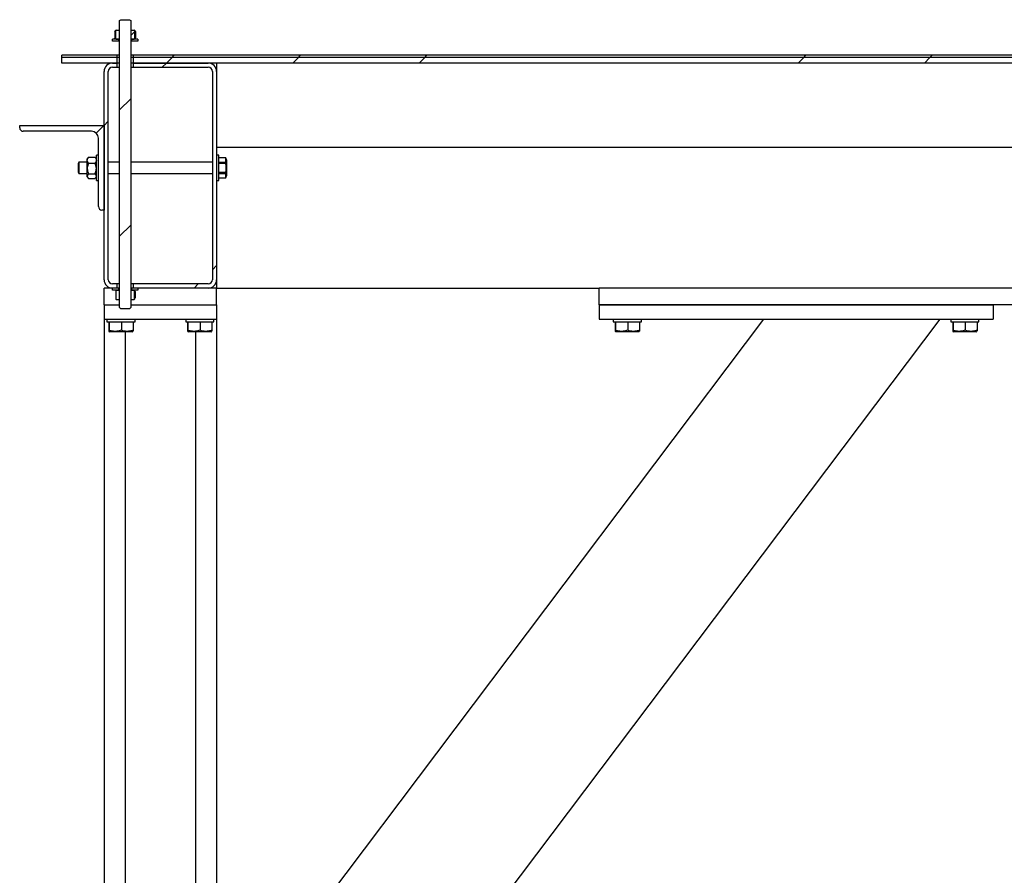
# Model space of a CAD drawing. Header units: millimetres. Extents: x 5 to 589, y 5 to 415.
# Tile 25 of 76: x 208 to 243, y 207 to 237. Entities that reach past the tile are written whole.
import ezdxf

# ---------------------------------------------------------------- set-up
doc = ezdxf.new("R2010")
doc.units = ezdxf.units.MM
doc.layers.add('TRAIT-FINS', color=9, linetype='Continuous')
doc.layers.add('TRAIT-FORT', color=4, linetype='Continuous', lineweight=25)
pattern_1 = [(45, (0, 0), (-13.4704, 13.4704), []), (45, (4.49, 2e-323), (-13.4704, 13.4704), []), (45, (8.98, 4e-323), (-13.4704, 13.4704), []), (45, (13.47, 6e-323), (-13.4704, 13.4704), [])]

msp = doc.modelspace()

# ---------------------------------------------------------------- hatches: boundary and pattern name
at = {"layer": 'TRAIT-FINS'}
h = msp.add_hatch(dxfattribs=at)
h.set_pattern_fill('ANSI31', color=9, style=0)
h.paths.add_polyline_path([(211.57279, 237.18278), (211.52279, 237.15391), (211.52279, 226.95778), (211.57279, 226.90778), (211.87279, 226.90778), (211.92279, 226.95778), (211.92279, 237.15391), (211.87279, 237.18278)], flags=0)
h = msp.add_hatch(dxfattribs=at)
h.set_pattern_fill('ANSI31', color=9, scale=0.5, style=0)
h.paths.add_polyline_path([(211.52279, 236.81594), (211.39779, 236.81594), (211.38306, 236.80121), (211.38306, 236.50568), (211.39779, 236.49094), (211.52279, 236.49094)], flags=0)
h = msp.add_hatch(dxfattribs=at)
h.set_pattern_fill('ANSI31', color=9, scale=0.5, style=0)
h.paths.add_polyline_path([(212.04779, 236.81594), (211.92279, 236.81594), (211.92279, 236.49094), (212.04779, 236.49094), (212.06253, 236.50568), (212.06253, 236.80121)], flags=0)
h = msp.add_hatch(dxfattribs=at)
h.set_pattern_fill('ANSI32', color=9, angle=3e-322, style=0)
h.paths.add_polyline_path([(211.27279, 236.49094), (211.27279, 236.41594), (211.49779, 236.41594), (211.49779, 236.49094)], flags=0)
h = msp.add_hatch(dxfattribs=at)
h.set_pattern_fill('ANSI32', color=9, angle=3e-322, style=0)
h.paths.add_polyline_path([(212.17279, 236.41594), (212.17279, 236.49094), (211.94779, 236.49094), (211.94779, 236.41594)], flags=0)
h = msp.add_hatch(dxfattribs=at)
h.set_pattern_fill('DIN 201 ACIER ET FONTE', color=9, style=0, pattern_type=2)
h.set_pattern_definition(pattern_1)
h.paths.add_polyline_path([(209.47279, 235.91594), (209.47279, 235.84094), (211.42279, 235.84094), (211.42279, 235.91594)], flags=0)
h = msp.add_hatch(dxfattribs=at)
h.set_pattern_fill('DIN 201 ACIER ET FONTE', color=9, style=0, pattern_type=2)
h.set_pattern_definition(pattern_1)
h.paths.add_polyline_path([(212.02279, 235.91594), (212.02279, 235.84094), (273.92279, 235.84094), (273.92279, 235.91594)], flags=0)
h = msp.add_hatch(dxfattribs=at)
h.set_pattern_fill('DIN 201 ACIER ET FONTE', color=9, style=0, pattern_type=2)
h.set_pattern_definition(pattern_1)
h.paths.add_polyline_path([(209.47279, 235.84094), (209.47279, 235.64094), (211.42279, 235.64094), (211.42279, 235.84094)], flags=0)
h = msp.add_hatch(dxfattribs=at)
h.set_pattern_fill('ANSI32', color=9, angle=3e-322, style=0)
edge = h.paths.add_edge_path(flags=0)
edge.add_arc((211.27279, 227.94094), 0.3, 180, 270)
edge.add_line((211.27279, 227.64094), (211.42279, 227.64094))
edge.add_line((211.42279, 227.64094), (211.42279, 227.79094))
edge.add_line((211.42279, 227.79094), (211.27279, 227.79094))
edge.add_arc((211.27279, 227.94094), 0.15, 180, 270, ccw=False)
edge.add_line((211.12279, 227.94094), (211.12279, 235.34094))
edge.add_arc((211.27279, 235.34094), 0.15, 90, 180, ccw=False)
edge.add_line((211.27279, 235.49094), (211.42279, 235.49094))
edge.add_line((211.42279, 235.49094), (211.42279, 235.64094))
edge.add_line((211.42279, 235.64094), (211.27279, 235.64094))
edge.add_arc((211.27279, 235.34094), 0.3, 90, 180)
edge.add_line((210.97279, 235.34094), (210.97279, 227.94094))
h = msp.add_hatch(dxfattribs=at)
h.set_pattern_fill('DIN 201 ACIER ET FONTE', color=9, style=0, pattern_type=2)
h.set_pattern_definition(pattern_1)
h.paths.add_polyline_path([(273.92279, 235.64094), (273.92279, 235.84094), (212.02279, 235.84094), (212.02279, 235.64094)], flags=0)
h = msp.add_hatch(dxfattribs=at)
h.set_pattern_fill('ANSI32', color=9, angle=3e-322, style=0)
edge = h.paths.add_edge_path(flags=0)
edge.add_line((212.02279, 235.49094), (214.67279, 235.49094))
edge.add_arc((214.67279, 235.34094), 0.15, 0, 90, ccw=False)
edge.add_line((214.82279, 235.34094), (214.82279, 227.94094))
edge.add_arc((214.67279, 227.94094), 0.15, 270, 360, ccw=False)
edge.add_line((214.67279, 227.79094), (212.02279, 227.79094))
edge.add_line((212.02279, 227.79094), (212.02279, 227.64094))
edge.add_line((212.02279, 227.64094), (214.67279, 227.64094))
edge.add_arc((214.67279, 227.94094), 0.3, 270, 360)
edge.add_line((214.97279, 227.94094), (214.97279, 235.34094))
edge.add_arc((214.67279, 235.34094), 0.3, 0, 90)
edge.add_line((214.67279, 235.64094), (212.02279, 235.64094))
edge.add_line((212.02279, 235.64094), (212.02279, 235.49094))
h = msp.add_hatch(dxfattribs=at)
h.set_pattern_fill('DIN 201 ACIER ET FONTE', color=9, style=0, pattern_type=2)
h.set_pattern_definition(pattern_1)
edge = h.paths.add_edge_path(flags=0)
edge.add_line((210.89779, 230.41594), (210.97279, 230.41594))
edge.add_line((210.97279, 230.41594), (210.97279, 233.41594))
edge.add_line((210.97279, 233.41594), (207.97279, 233.41594))
edge.add_line((207.97279, 233.41594), (207.97279, 233.34094))
edge.add_arc((208.09779, 233.34094), 0.125, 180, 270)
edge.add_line((208.09779, 233.21594), (210.52279, 233.21594))
edge.add_arc((210.52279, 232.96594), 0.25, 0, 90, ccw=False)
edge.add_line((210.77279, 232.96594), (210.77279, 230.54094))
edge.add_arc((210.89779, 230.54094), 0.125, 180, 270)
h = msp.add_hatch(dxfattribs=at)
h.set_pattern_fill('ANSI32', color=9, angle=3e-322, style=0)
h.paths.add_polyline_path([(211.27279, 227.64094), (211.27279, 227.56594), (211.49779, 227.56594), (211.49779, 227.64094)], flags=0)
h = msp.add_hatch(dxfattribs=at)
h.set_pattern_fill('ANSI31', color=9, scale=0.5, style=0)
h.paths.add_polyline_path([(211.52279, 227.56594), (211.39779, 227.56594), (211.39271, 227.56086), (211.39271, 227.24602), (211.39779, 227.24094), (211.52279, 227.24094)], flags=0)
h = msp.add_hatch(dxfattribs=at)
h.set_pattern_fill('ANSI31', color=9, scale=0.5, style=0)
h.paths.add_polyline_path([(212.04779, 227.56594), (211.92279, 227.56594), (211.92279, 227.24094), (212.04779, 227.24094), (212.05287, 227.24602), (212.05287, 227.56086)], flags=0)
h = msp.add_hatch(dxfattribs=at)
h.set_pattern_fill('ANSI32', color=9, angle=3e-322, style=0)
h.paths.add_polyline_path([(212.17279, 227.56594), (212.17279, 227.64094), (211.94779, 227.64094), (211.94779, 227.56594)], flags=0)

# ---------------------------------------------------------------- linework, layer by layer
at = {"layer": 'TRAIT-FORT', "color": 4, "linetype": 'Continuous', "lineweight": 25}
for p, q in [((211.52281, 237.15392), (211.57279, 237.18279)), ((211.52281, 226.95778), (211.52281, 237.15392)), ((211.57279, 237.18279), (211.87281, 237.18279)), ((211.87281, 237.18279), (211.92279, 237.15392)), ((211.92279, 237.15392), (211.92279, 226.95778)), ((211.35726, 236.76568), (211.3831, 236.78132)), ((211.35726, 236.76568), (211.35726, 236.54123)), ((211.3831, 236.8012), (211.38253, 236.80063)), ((211.39779, 236.81594), (211.3831, 236.8012)), ((211.3831, 236.8012), (211.3831, 236.50568)), ((211.39779, 236.81594), (211.52281, 236.81594)), ((211.52281, 236.49095), (211.52281, 236.81594)), ((211.92279, 236.81594), (211.92279, 236.49095)), ((211.92279, 236.81594), (212.04781, 236.81594)), ((212.0625, 236.8012), (212.04781, 236.81594)), ((212.0625, 236.50568), (212.0625, 236.8012)), ((212.08834, 236.76568), (212.0625, 236.8012)), ((212.08834, 236.76568), (212.08834, 236.54123)), ((211.27276, 236.41594), (211.27276, 236.49095)), ((211.49783, 236.49095), (211.27276, 236.49095)), ((211.49783, 236.41594), (211.27276, 236.41594)), ((211.3831, 236.52611), (211.35726, 236.54123)), ((211.3831, 236.50582), (211.35726, 236.54123)), ((211.38301, 236.50575), (211.3831, 236.50568)), ((211.3831, 236.50568), (211.39779, 236.49095)), ((211.39779, 236.49095), (211.52281, 236.49095)), ((211.49783, 236.41594), (211.49783, 236.49095)), ((211.52281, 236.41594), (211.49783, 236.41594)), ((211.92279, 236.49095), (212.04781, 236.49095)), ((211.94777, 236.41594), (211.92279, 236.41594)), ((211.94777, 236.49095), (211.94777, 236.41594)), ((212.17284, 236.49095), (211.94777, 236.49095)), ((212.17284, 236.41594), (211.94777, 236.41594)), ((212.04781, 236.49095), (212.0625, 236.50568)), ((212.0625, 236.50568), (212.08834, 236.54123)), ((212.17284, 236.49095), (212.17284, 236.41594)), ((209.4728, 235.84095), (209.4728, 235.91595)), ((211.42277, 235.91595), (209.4728, 235.91595)), ((211.42277, 235.91595), (211.42277, 235.84095)), ((211.52281, 235.91595), (211.42277, 235.91595)), ((212.02283, 235.91595), (211.92279, 235.91595)), ((212.02283, 235.84095), (212.02283, 235.91595)), ((273.92277, 235.91595), (212.02283, 235.91595)), ((211.42277, 235.84095), (209.4728, 235.84095)), ((209.4728, 235.64094), (209.4728, 235.84095)), ((211.42277, 235.64094), (209.4728, 235.64094)), ((211.27276, 235.64094), (211.42277, 235.64094)), ((211.52281, 235.84095), (211.42277, 235.84095)), ((211.42277, 235.84095), (211.42277, 235.64094)), ((211.52281, 235.64094), (211.42277, 235.64094)), ((211.42277, 235.64094), (211.42277, 235.49095)), ((212.02283, 235.84095), (211.92279, 235.84095)), ((212.02283, 235.64094), (211.92279, 235.64094)), ((273.92277, 235.84095), (212.02283, 235.84095)), ((212.02283, 235.64094), (212.02283, 235.84095)), ((273.92277, 235.64094), (212.02283, 235.64094)), ((212.02283, 235.49095), (212.02283, 235.64094)), ((212.02283, 235.64094), (214.6728, 235.64094)), ((214.97283, 235.64094), (214.97283, 235.34093)), ((210.97283, 227.94095), (210.97283, 235.34093)), ((211.12275, 227.94095), (211.12275, 235.34093)), ((211.27276, 235.49095), (211.42277, 235.49095)), ((211.42277, 235.49095), (211.52281, 235.49095)), ((211.92279, 235.49095), (212.02283, 235.49095)), ((212.02283, 235.49095), (214.6728, 235.49095)), ((214.82281, 235.34093), (214.82281, 227.94095)), ((214.97283, 235.34093), (214.97283, 227.94095)), ((207.97276, 233.34094), (207.97276, 233.41594)), ((207.97276, 233.41594), (210.97283, 233.41594)), ((210.52279, 233.21593), (208.09779, 233.21593)), ((210.97283, 233.41594), (210.97283, 230.41595)), ((210.77275, 230.54095), (210.77275, 232.96595)), ((270.97277, 232.64094), (214.97283, 232.64094)), ((210.07666, 232.11594), (210.04777, 232.06595)), ((210.04777, 232.06595), (210.04777, 231.91593)), ((210.37278, 232.11594), (210.07666, 232.11594)), ((210.07666, 232.11594), (210.07666, 231.91593)), ((210.41045, 232.27861), (210.37278, 232.24094)), ((210.37278, 232.18647), (210.37278, 232.24094)), ((210.37278, 231.89521), (210.37278, 232.18647)), ((210.42304, 232.29046), (210.40959, 232.27733)), ((210.42304, 232.29046), (210.64753, 232.29046)), ((210.42304, 232.08247), (210.64753, 232.08247)), ((210.66098, 232.27733), (210.64753, 232.29046)), ((210.69779, 232.24094), (210.66012, 232.27861)), ((210.77275, 232.36595), (210.69779, 232.36595)), ((210.69779, 231.46594), (210.69779, 232.36595)), ((211.52281, 232.11594), (211.12275, 232.11594)), ((214.82281, 232.11594), (211.92279, 232.11594)), ((215.04779, 232.36595), (214.97283, 232.36595)), ((215.04779, 231.46594), (215.04779, 232.36595)), ((215.30366, 232.27344), (215.04779, 232.27344)), ((215.30366, 232.27187), (215.04779, 232.27187)), ((215.04779, 232.12293), (215.30366, 232.12293)), ((215.30366, 232.06487), (215.04779, 232.06487)), ((215.32283, 232.20194), (215.30366, 232.27344)), ((215.30366, 232.27344), (215.30366, 232.27187)), ((215.30366, 232.12293), (215.30366, 232.27187)), ((215.30366, 232.12293), (215.30366, 232.06487)), ((215.32283, 232.20194), (215.32283, 231.91593)), ((210.04777, 231.91593), (210.04777, 231.76594)), ((210.04777, 231.76594), (210.07666, 231.71595)), ((210.07666, 231.91593), (210.07666, 231.71595)), ((210.07666, 231.71595), (210.37278, 231.71595)), ((210.37278, 231.6247), (210.37278, 231.89521)), ((210.42304, 231.70796), (210.64753, 231.70796)), ((211.12275, 231.71595), (211.52281, 231.71595)), ((211.92279, 231.71595), (214.82281, 231.71595)), ((215.04779, 231.76702), (215.30366, 231.76702)), ((215.30366, 231.70896), (215.04779, 231.70896)), ((215.30366, 231.76702), (215.30366, 231.70896)), ((215.30366, 231.56002), (215.30366, 231.70896)), ((215.32283, 231.91593), (215.32283, 231.62995)), ((210.37278, 231.59094), (210.37278, 231.6247)), ((210.37278, 231.59094), (210.41045, 231.55327)), ((210.42304, 231.54142), (210.64753, 231.54142)), ((210.66012, 231.55327), (210.69779, 231.59094)), ((210.69779, 231.46594), (210.77275, 231.46594)), ((214.97283, 231.46594), (215.04779, 231.46594)), ((215.04779, 231.56002), (215.30366, 231.56002)), ((215.04779, 231.55845), (215.30366, 231.55845)), ((215.30366, 231.55845), (215.32283, 231.62995)), ((215.30366, 231.56002), (215.30366, 231.55845)), ((210.97283, 230.41595), (210.89778, 230.41595)), ((214.97283, 227.94095), (214.97283, 227.64094)), ((210.97283, 227.04094), (210.97283, 227.64094)), ((211.27276, 227.64094), (210.97283, 227.64094)), ((211.42277, 227.79093), (211.27276, 227.79093)), ((211.27276, 227.56594), (211.27276, 227.64094)), ((211.49783, 227.64094), (211.27276, 227.64094)), ((211.42277, 227.64094), (211.27276, 227.64094)), ((211.49783, 227.56594), (211.27276, 227.56594)), ((211.39779, 227.56594), (211.39273, 227.56086)), ((211.39273, 227.56086), (211.39273, 227.24603)), ((211.39779, 227.56594), (211.52281, 227.56594)), ((211.42277, 227.79093), (211.42277, 227.64094)), ((211.52281, 227.79093), (211.42277, 227.79093)), ((211.49783, 227.56594), (211.49783, 227.64094)), ((211.52281, 227.64094), (211.49783, 227.64094)), ((211.52281, 227.24095), (211.52281, 227.56594)), ((212.02283, 227.79093), (211.92279, 227.79093)), ((211.94777, 227.64094), (211.92279, 227.64094)), ((211.92279, 227.56594), (211.92279, 227.24095)), ((211.92279, 227.56594), (212.04781, 227.56594)), ((211.94777, 227.64094), (211.94777, 227.56594)), ((212.17284, 227.64094), (211.94777, 227.64094)), ((212.17284, 227.56594), (211.94777, 227.56594)), ((212.02283, 227.64094), (212.02283, 227.79093)), ((214.6728, 227.79093), (212.02283, 227.79093)), ((214.6728, 227.64094), (212.02283, 227.64094)), ((212.05287, 227.56086), (212.04781, 227.56594)), ((212.05287, 227.24603), (212.05287, 227.56086)), ((212.07556, 227.51566), (212.05287, 227.56086)), ((212.07556, 227.51566), (212.07556, 227.29123)), ((212.17284, 227.64094), (212.17284, 227.56594)), ((214.97283, 227.64094), (214.6728, 227.64094)), ((214.97283, 227.04094), (214.97283, 227.64094)), ((214.97283, 227.64094), (228.57279, 227.64094)), ((228.57279, 227.04094), (228.57279, 227.64094)), ((257.37281, 227.64094), (228.57279, 227.64094)), ((211.39273, 227.24603), (211.39779, 227.24095)), ((211.39779, 227.24095), (211.52281, 227.24095)), ((211.92279, 227.24095), (212.04781, 227.24095)), ((212.04781, 227.24095), (212.05287, 227.24603)), ((210.97283, 227.04094), (210.97283, 226.54095)), ((210.97283, 227.04094), (211.52281, 227.04094)), ((211.52281, 226.95778), (211.57279, 226.90778)), ((211.87281, 226.90778), (211.57279, 226.90778)), ((211.87281, 226.90778), (211.92279, 226.95778)), ((211.92279, 227.04094), (214.97283, 227.04094)), ((214.97283, 227.04094), (214.97283, 226.54095)), ((228.57279, 227.04094), (242.57283, 227.04094)), ((228.57279, 227.04094), (228.57279, 226.54095)), ((257.37281, 227.04094), (228.57279, 227.04094)), ((242.57283, 227.04094), (242.57283, 226.54095)), ((210.97283, 226.54095), (210.97283, 206.04094)), ((210.97283, 226.54095), (214.97283, 226.54095)), ((211.07278, 226.54095), (211.07278, 226.44094)), ((212.0728, 226.44094), (212.0728, 226.54095)), ((213.87276, 226.54095), (213.87276, 226.44094)), ((214.87279, 226.44094), (214.87279, 226.54095)), ((214.97283, 226.54095), (214.97283, 206.04094)), ((234.41567, 226.54095), (216.07279, 202.19915)), ((240.67635, 226.54095), (216.07279, 193.89093)), ((228.57279, 226.54095), (242.57283, 226.54095)), ((229.07281, 226.54095), (229.07281, 226.44094)), ((230.07283, 226.44094), (230.07283, 226.54095)), ((241.07279, 226.54095), (241.07279, 226.44094)), ((242.07282, 226.44094), (242.07282, 226.54095)), ((211.07278, 226.44094), (212.0728, 226.44094)), ((211.14077, 226.44094), (211.14077, 226.14117)), ((211.14669, 226.10384), (211.169, 226.09094)), ((211.15517, 226.44094), (211.15517, 226.14117)), ((211.58719, 226.44094), (211.58719, 226.14117)), ((211.97657, 226.09094), (211.99889, 226.10384)), ((212.0048, 226.44094), (212.0048, 226.14117)), ((213.87276, 226.44094), (214.87279, 226.44094)), ((213.94076, 226.44094), (213.94076, 226.14117)), ((213.94667, 226.10384), (213.96908, 226.09094)), ((213.95516, 226.44094), (213.95516, 226.14117)), ((214.38718, 226.44094), (214.38718, 226.14117)), ((214.77656, 226.09094), (214.79888, 226.10384)), ((214.80479, 226.44094), (214.80479, 226.14117)), ((229.07281, 226.44094), (230.07283, 226.44094)), ((229.1408, 226.44094), (229.1408, 226.14117)), ((229.14672, 226.10384), (229.16903, 226.09094)), ((229.1552, 226.44094), (229.1552, 226.14117)), ((229.58722, 226.44094), (229.58722, 226.14117)), ((229.97651, 226.09094), (229.99892, 226.10384)), ((230.00483, 226.44094), (230.00483, 226.14117)), ((241.07279, 226.44094), (242.07282, 226.44094)), ((241.14079, 226.44094), (241.14079, 226.14117)), ((241.1467, 226.10384), (241.16902, 226.09094)), ((241.15519, 226.44094), (241.15519, 226.14117)), ((241.58721, 226.44094), (241.58721, 226.14117)), ((241.9765, 226.09094), (241.99891, 226.10384)), ((242.00482, 226.44094), (242.00482, 226.14117)), ((211.97657, 226.09094), (211.169, 226.09094)), ((211.7228, 226.09094), (211.7228, 194.59806)), ((214.77656, 226.09094), (213.96908, 226.09094)), ((214.22276, 226.09094), (214.22276, 194.59806)), ((229.97651, 226.09094), (229.16903, 226.09094)), ((241.9765, 226.09094), (241.16902, 226.09094))]:
    msp.add_line(p, q, dxfattribs=at)
for centre, radius, start, end in [((211.27279, 235.34094), 0.3, 90, 180), ((214.67279, 235.34094), 0.3, 0, 90), ((211.27279, 235.34094), 0.15, 90, 180), ((214.67279, 235.34094), 0.15, 0, 90), ((208.09779, 233.34094), 0.125, 180, 270), ((210.52279, 232.96594), 0.25, 0, 90), ((210.89779, 230.54094), 0.125, 180, 270), ((211.27279, 227.94094), 0.3, 180, 270), ((211.27279, 227.94094), 0.15, 180, 270), ((214.67279, 227.94094), 0.15, 270, 0), ((214.67279, 227.94094), 0.3, 270, 0)]:
    msp.add_arc(centre, radius, start, end, dxfattribs=at)
for points, knots in [([(211.35726, 236.76568), (211.36472, 236.77882), (211.3731, 236.79359), (211.38202, 236.79943), (211.38301, 236.80008)], [0, 0, 0, 0, 0.8892105, 1, 1, 1, 1]), ([(210.37278, 232.18647), (210.37568, 232.20476), (210.38145, 232.24108), (210.40924, 232.27409), (210.42304, 232.29046)], [0, 0, 0, 0, 0.50381424, 1, 1, 1, 1]), ([(210.42304, 232.08247), (210.4113, 232.09671), (210.38744, 232.12568), (210.37382, 232.16161), (210.37296, 232.18211), (210.37278, 232.18647)], [0, 0, 0, 0, 0.43247417, 0.87940744, 1, 1, 1, 1]), ([(210.42304, 232.08247), (210.4113, 232.05683), (210.38743, 232.00468), (210.37382, 231.94002), (210.37296, 231.90306), (210.37278, 231.89521)], [0, 0, 0, 0, 0.43237768, 0.87945582, 1, 1, 1, 1]), ([(210.64753, 232.29046), (210.65927, 232.27623), (210.68313, 232.24729), (210.69675, 232.21133), (210.69761, 232.19082), (210.69779, 232.18647)], [0, 0, 0, 0, 0.43241015, 0.8794079, 1, 1, 1, 1]), ([(210.69779, 232.18647), (210.69489, 232.16817), (210.68912, 232.13185), (210.66132, 232.09885), (210.64753, 232.08247)], [0, 0, 0, 0, 0.50381424, 1, 1, 1, 1]), ([(210.69779, 231.89521), (210.69489, 231.92816), (210.68914, 231.99354), (210.66133, 232.05298), (210.64753, 232.08247)], [0, 0, 0, 0, 0.50404489, 1, 1, 1, 1]), ([(215.30366, 231.76702), (215.30899, 231.86352), (215.31448, 231.96308), (215.30398, 232.06184), (215.30366, 232.06487)], [0, 0, 0, 0, 0.969261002, 1, 1, 1, 1]), ([(210.37278, 231.89521), (210.37568, 231.86227), (210.38144, 231.7969), (210.40924, 231.73745), (210.42304, 231.70796)], [0, 0, 0, 0, 0.50394286, 1, 1, 1, 1]), ([(210.42304, 231.70796), (210.41629, 231.70166), (210.38969, 231.67681), (210.37306, 231.64801), (210.3728, 231.62605), (210.37278, 231.6247)], [0, 0, 0, 0, 0.24186161, 0.9536384, 1, 1, 1, 1]), ([(210.64753, 231.70796), (210.65927, 231.7336), (210.68314, 231.78576), (210.69674, 231.85042), (210.69761, 231.88737), (210.69779, 231.89521)], [0, 0, 0, 0, 0.43236229, 0.87957354, 1, 1, 1, 1]), ([(210.69779, 231.6247), (210.69777, 231.62605), (210.69751, 231.64801), (210.68088, 231.67681), (210.65428, 231.70166), (210.64753, 231.70796)], [0, 0, 0, 0, 0.0463616, 0.75813839, 1, 1, 1, 1]), ([(210.37278, 231.6247), (210.3773, 231.60644), (210.38448, 231.5774), (210.4126, 231.55116), (210.42304, 231.54142)], [0, 0, 0, 0, 0.62901483, 1, 1, 1, 1]), ([(210.64753, 231.54142), (210.65801, 231.55116), (210.68623, 231.57738), (210.69333, 231.60643), (210.69779, 231.6247)], [0, 0, 0, 0, 0.37113768, 1, 1, 1, 1]), ([(212.05287, 227.24603), (212.0552, 227.24881), (212.06309, 227.25821), (212.07041, 227.27759), (212.07556, 227.29123)], [0, 0, 0, 0, 0.296233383, 1, 1, 1, 1]), ([(211.14077, 226.14117), (211.14204, 226.13021), (211.14461, 226.10804), (211.1483, 226.09995), (211.15187, 226.11184), (211.15407, 226.13133), (211.15517, 226.14117)], [0, 0, 0, 0, 0.2645587, 0.53496967, 0.76528122, 1, 1, 1, 1]), ([(211.58719, 226.14117), (211.53223, 226.12599), (211.44133, 226.10088), (211.30946, 226.1032), (211.22076, 226.12064), (211.16973, 226.13662), (211.15517, 226.14117)], [0, 0, 0, 0, 0.385565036, 0.637653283, 0.896646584, 1, 1, 1, 1]), ([(212.0048, 226.14117), (211.96855, 226.13021), (211.89529, 226.10805), (211.78669, 226.09995), (211.68291, 226.11183), (211.61928, 226.13133), (211.58719, 226.14117)], [0, 0, 0, 0, 0.26462682, 0.53485479, 0.76536149, 1, 1, 1, 1]), ([(212.0048, 226.14117), (212.00358, 226.12969), (212.0014, 226.10907), (211.999, 226.10652), (211.99794, 226.10539)], [0, 0, 0, 0, 0.55711748, 1, 1, 1, 1]), ([(213.94076, 226.14117), (213.94203, 226.13021), (213.9446, 226.10804), (213.94828, 226.09995), (213.95186, 226.11184), (213.95405, 226.13133), (213.95516, 226.14117)], [0, 0, 0, 0, 0.2645587, 0.53496967, 0.76528122, 1, 1, 1, 1]), ([(214.38718, 226.14117), (214.33222, 226.12599), (214.24132, 226.10089), (214.10946, 226.10318), (214.02082, 226.12067), (213.96975, 226.13662), (213.95516, 226.14117)], [0, 0, 0, 0, 0.38556626, 0.6376553, 0.89648311, 1, 1, 1, 1]), ([(214.80479, 226.14117), (214.76854, 226.13021), (214.69528, 226.10806), (214.58669, 226.09995), (214.48296, 226.11185), (214.41931, 226.13133), (214.38718, 226.14117)], [0, 0, 0, 0, 0.26462773, 0.53485663, 0.76520193, 1, 1, 1, 1]), ([(214.80479, 226.14117), (214.80356, 226.12969), (214.80136, 226.10907), (214.79904, 226.10652), (214.79802, 226.10539)], [0, 0, 0, 0, 0.55712413, 1, 1, 1, 1]), ([(229.1408, 226.14117), (229.14202, 226.13021), (229.14449, 226.10804), (229.14836, 226.09995), (229.1519, 226.11184), (229.15409, 226.13133), (229.1552, 226.14117)], [0, 0, 0, 0, 0.26455318, 0.53496974, 0.76528125, 1, 1, 1, 1]), ([(229.58722, 226.14117), (229.53226, 226.12599), (229.44136, 226.10088), (229.30949, 226.1032), (229.22079, 226.12064), (229.16976, 226.13662), (229.1552, 226.14117)], [0, 0, 0, 0, 0.385565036, 0.637653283, 0.896646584, 1, 1, 1, 1]), ([(230.00483, 226.14117), (229.96858, 226.13021), (229.89529, 226.10805), (229.78678, 226.09995), (229.68291, 226.11183), (229.61931, 226.13133), (229.58722, 226.14117)], [0, 0, 0, 0, 0.26462673, 0.53495501, 0.76536157, 1, 1, 1, 1]), ([(230.00483, 226.14117), (230.00356, 226.12969), (230.00128, 226.10907), (229.99898, 226.10652), (229.99797, 226.10539)], [0, 0, 0, 0, 0.55712924, 1, 1, 1, 1]), ([(241.14079, 226.14117), (241.14201, 226.13021), (241.14448, 226.10804), (241.14835, 226.09995), (241.15188, 226.11184), (241.15408, 226.13133), (241.15519, 226.14117)], [0, 0, 0, 0, 0.26455318, 0.53496974, 0.76528125, 1, 1, 1, 1]), ([(241.58721, 226.14117), (241.53224, 226.12599), (241.44135, 226.10088), (241.30948, 226.1032), (241.22078, 226.12064), (241.16975, 226.13662), (241.15519, 226.14117)], [0, 0, 0, 0, 0.385565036, 0.637653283, 0.896646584, 1, 1, 1, 1]), ([(242.00482, 226.14117), (241.96857, 226.13021), (241.89528, 226.10805), (241.78677, 226.09995), (241.68289, 226.11183), (241.6193, 226.13133), (241.58721, 226.14117)], [0, 0, 0, 0, 0.26462673, 0.53495501, 0.76536157, 1, 1, 1, 1]), ([(242.00482, 226.14117), (242.00355, 226.12969), (242.00127, 226.10907), (241.99897, 226.10652), (241.99795, 226.10539)], [0, 0, 0, 0, 0.55712924, 1, 1, 1, 1])]:
    msp.add_open_spline(points, degree=3, knots=knots, dxfattribs=at)

doc.saveas('drawing.dxf')
